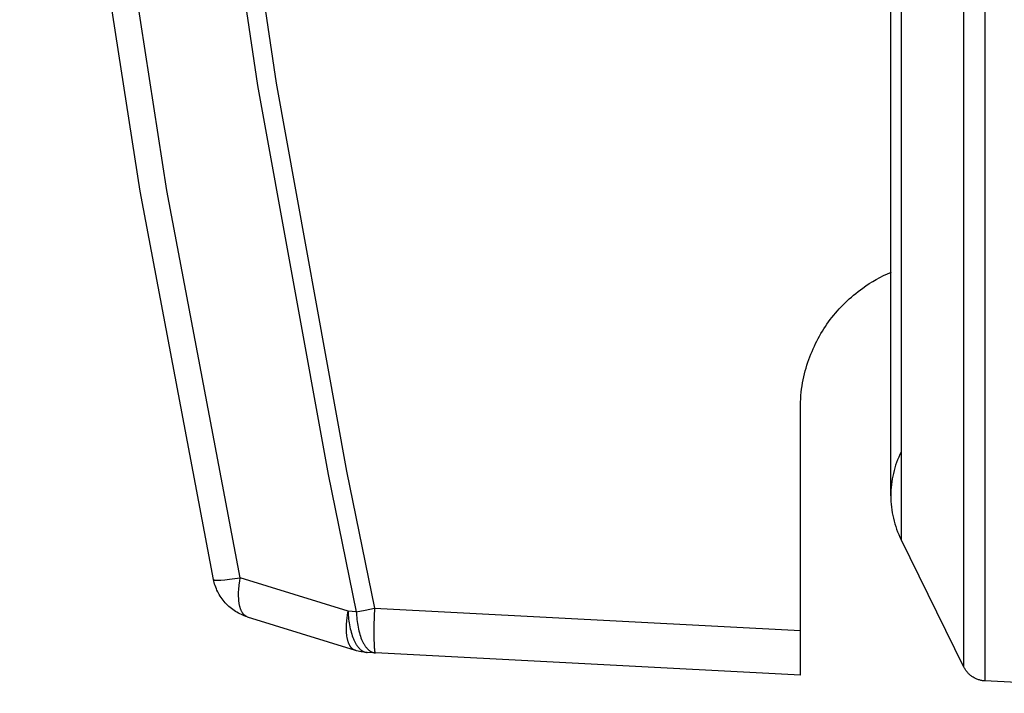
# Model space of a CAD drawing. Header units: millimetres. Extents: x -2637 to -1637, y 678 to 1678.
# Tile 131 of 256: x -2152 to -2132, y 1016 to 1029. Entities that reach past the tile are written whole.
import ezdxf

# ---------------------------------------------------------------- set-up
doc = ezdxf.new("R2010")
doc.units = ezdxf.units.MM
doc.layers.add('Make2D$B.SHOW mini', color=7, linetype='Continuous', true_color=0x000000)

msp = doc.modelspace()

# ---------------------------------------------------------------- linework, layer by layer
at = {"layer": 'Make2D$B.SHOW mini', "color": 18, "lineweight": -3, "true_color": 0x000000}
for points in [[(-2132.818, 1075.272), (-2132.818, 1045.522), (-2132.818, 1015.773), (-2132.818, 1015.772)], [(-2133.24, 1016.051), (-2133.24, 1016.051), (-2133.24, 1074.994)], [(-2134.51, 1072.419), (-2134.51, 1018.626), (-2134.51, 1018.625)], [(-2134.717, 1019.51), (-2134.717, 1071.534)], [(-2148.39, 1017.82), (-2149.871, 1025.66), (-2151.19, 1034.162), (-2151.777, 1038.738), (-2152.302, 1043.54)], [(-2147.848, 1017.857), (-2149.328, 1025.677), (-2150.645, 1034.157), (-2151.232, 1038.723), (-2151.757, 1043.512)], [(-2149.597, 1043.641), (-2148.666, 1035.635), (-2147.498, 1027.791), (-2146.072, 1019.94), (-2145.506, 1017.17)], [(-2149.216, 1043.669), (-2148.289, 1035.675), (-2147.125, 1027.842), (-2145.703, 1020.004), (-2145.139, 1017.238)], [(-2136.543, 1021.259), (-2136.542, 1021.329), (-2136.54, 1021.398), (-2136.536, 1021.466), (-2136.531, 1021.533), (-2136.524, 1021.599), (-2136.517, 1021.664), (-2136.507, 1021.727), (-2136.497, 1021.79), (-2136.485, 1021.852), (-2136.472, 1021.913), (-2136.458, 1021.973), (-2136.443, 1022.032), (-2136.426, 1022.09), (-2136.409, 1022.148), (-2136.39, 1022.205), (-2136.371, 1022.261), (-2136.351, 1022.316), (-2136.329, 1022.371), (-2136.307, 1022.425), (-2136.284, 1022.478), (-2136.26, 1022.531), (-2136.235, 1022.583), (-2136.21, 1022.634), (-2136.183, 1022.685), (-2136.155, 1022.735), (-2136.127, 1022.784), (-2136.098, 1022.832), (-2136.067, 1022.88), (-2136.036, 1022.928), (-2136.005, 1022.974), (-2135.972, 1023.02), (-2135.938, 1023.066), (-2135.904, 1023.111), (-2135.869, 1023.155), (-2135.832, 1023.198), (-2135.795, 1023.241), (-2135.758, 1023.283), (-2135.719, 1023.325), (-2135.679, 1023.366), (-2135.639, 1023.406), (-2135.598, 1023.445), (-2135.555, 1023.484), (-2135.512, 1023.522), (-2135.468, 1023.56), (-2135.423, 1023.597), (-2135.378, 1023.633), (-2135.331, 1023.668), (-2135.283, 1023.703), (-2135.218, 1023.749), (-2135.151, 1023.793), (-2135.081, 1023.836), (-2135.01, 1023.877), (-2134.937, 1023.917), (-2134.862, 1023.955), (-2134.785, 1023.991), (-2134.705, 1024.026)], [(-2136.543, 1016.788), (-2136.543, 1021.259)], [(-2134.51, 1020.395), (-2134.535, 1020.343), (-2134.558, 1020.291), (-2134.58, 1020.237), (-2134.6, 1020.183), (-2134.619, 1020.129), (-2134.636, 1020.074), (-2134.651, 1020.018), (-2134.665, 1019.962), (-2134.677, 1019.906), (-2134.688, 1019.85), (-2134.696, 1019.793), (-2134.704, 1019.737), (-2134.709, 1019.68), (-2134.713, 1019.623), (-2134.716, 1019.567), (-2134.717, 1019.51)], [(-2134.717, 1019.51), (-2134.716, 1019.453), (-2134.713, 1019.397), (-2134.709, 1019.339), (-2134.704, 1019.282), (-2134.696, 1019.226), (-2134.687, 1019.169), (-2134.677, 1019.112), (-2134.664, 1019.056), (-2134.65, 1019), (-2134.635, 1018.945), (-2134.618, 1018.89), (-2134.599, 1018.836), (-2134.579, 1018.782), (-2134.558, 1018.729), (-2134.535, 1018.677), (-2134.51, 1018.625)], [(-2133.24, 1016.051), (-2134.51, 1018.625)], [(-2148.39, 1017.82), (-2148.39, 1017.82), (-2148.39, 1017.82), (-2148.39, 1017.819), (-2148.389, 1017.819), (-2148.389, 1017.819), (-2148.389, 1017.818), (-2148.389, 1017.818), (-2148.389, 1017.818), (-2148.389, 1017.817), (-2148.388, 1017.817), (-2148.388, 1017.817), (-2148.388, 1017.817), (-2148.388, 1017.816), (-2148.387, 1017.816), (-2148.387, 1017.816), (-2148.387, 1017.815), (-2148.386, 1017.815), (-2148.386, 1017.815), (-2148.386, 1017.815), (-2148.385, 1017.814), (-2148.385, 1017.814), (-2148.384, 1017.814), (-2148.384, 1017.814), (-2148.383, 1017.813), (-2148.383, 1017.813), (-2148.382, 1017.813), (-2148.382, 1017.813), (-2148.381, 1017.812), (-2148.38, 1017.812), (-2148.379, 1017.811), (-2148.378, 1017.811), (-2148.377, 1017.81), (-2148.375, 1017.81), (-2148.374, 1017.81), (-2148.372, 1017.809), (-2148.371, 1017.809), (-2148.367, 1017.808), (-2148.363, 1017.808), (-2148.359, 1017.807), (-2148.355, 1017.806), (-2148.351, 1017.806), (-2148.341, 1017.805), (-2148.329, 1017.805), (-2148.317, 1017.805), (-2148.304, 1017.805), (-2148.274, 1017.805), (-2148.239, 1017.807), (-2148.158, 1017.814), (-2148.064, 1017.825), (-2147.848, 1017.857)], [(-2147.707, 1017.066), (-2147.737, 1017.076), (-2147.767, 1017.087), (-2147.797, 1017.099), (-2147.827, 1017.113), (-2147.857, 1017.127), (-2147.886, 1017.142), (-2147.915, 1017.158), (-2147.944, 1017.176), (-2147.972, 1017.194), (-2148, 1017.214), (-2148.027, 1017.234), (-2148.053, 1017.255), (-2148.079, 1017.278), (-2148.104, 1017.301), (-2148.128, 1017.325), (-2148.151, 1017.35), (-2148.174, 1017.376), (-2148.195, 1017.402), (-2148.216, 1017.429), (-2148.236, 1017.457), (-2148.254, 1017.485), (-2148.272, 1017.514), (-2148.289, 1017.544), (-2148.304, 1017.573), (-2148.319, 1017.604), (-2148.332, 1017.634), (-2148.344, 1017.665), (-2148.356, 1017.696), (-2148.366, 1017.727), (-2148.375, 1017.758), (-2148.383, 1017.789), (-2148.39, 1017.82)], [(-2147.707, 1017.066), (-2147.71, 1017.068), (-2147.714, 1017.069), (-2147.717, 1017.07), (-2147.72, 1017.071), (-2147.724, 1017.073), (-2147.727, 1017.074), (-2147.73, 1017.076), (-2147.734, 1017.078), (-2147.737, 1017.08), (-2147.74, 1017.082), (-2147.743, 1017.084), (-2147.747, 1017.086), (-2147.75, 1017.088), (-2147.753, 1017.09), (-2147.756, 1017.092), (-2147.759, 1017.095), (-2147.762, 1017.097), (-2147.765, 1017.1), (-2147.768, 1017.103), (-2147.772, 1017.106), (-2147.774, 1017.109), (-2147.777, 1017.112), (-2147.78, 1017.115), (-2147.783, 1017.118), (-2147.786, 1017.121), (-2147.789, 1017.125), (-2147.792, 1017.128), (-2147.795, 1017.132), (-2147.797, 1017.136), (-2147.8, 1017.14), (-2147.805, 1017.147), (-2147.81, 1017.156), (-2147.815, 1017.164), (-2147.82, 1017.173), (-2147.825, 1017.183), (-2147.83, 1017.193), (-2147.834, 1017.203), (-2147.838, 1017.213), (-2147.842, 1017.224), (-2147.846, 1017.235), (-2147.85, 1017.247), (-2147.853, 1017.259), (-2147.857, 1017.271), (-2147.86, 1017.284), (-2147.863, 1017.297), (-2147.865, 1017.31), (-2147.868, 1017.323), (-2147.872, 1017.351), (-2147.876, 1017.381), (-2147.879, 1017.411), (-2147.881, 1017.442), (-2147.882, 1017.474), (-2147.883, 1017.507), (-2147.883, 1017.54), (-2147.882, 1017.574), (-2147.88, 1017.609), (-2147.877, 1017.644), (-2147.874, 1017.679), (-2147.87, 1017.714), (-2147.86, 1017.786), (-2147.848, 1017.857)], [(-2145.671, 1017.179), (-2147.848, 1017.857)], [(-2147.707, 1017.066), (-2145.531, 1016.391)], [(-2145.531, 1016.391), (-2145.534, 1016.392), (-2145.538, 1016.393), (-2145.541, 1016.395), (-2145.544, 1016.396), (-2145.548, 1016.397), (-2145.551, 1016.399), (-2145.554, 1016.401), (-2145.558, 1016.402), (-2145.561, 1016.404), (-2145.564, 1016.406), (-2145.567, 1016.408), (-2145.571, 1016.41), (-2145.574, 1016.412), (-2145.577, 1016.415), (-2145.58, 1016.417), (-2145.583, 1016.419), (-2145.586, 1016.422), (-2145.589, 1016.425), (-2145.592, 1016.427), (-2145.595, 1016.43), (-2145.598, 1016.433), (-2145.601, 1016.436), (-2145.604, 1016.439), (-2145.607, 1016.442), (-2145.61, 1016.446), (-2145.613, 1016.449), (-2145.615, 1016.453), (-2145.618, 1016.456), (-2145.621, 1016.46), (-2145.624, 1016.464), (-2145.629, 1016.472), (-2145.634, 1016.48), (-2145.639, 1016.489), (-2145.644, 1016.498), (-2145.649, 1016.507), (-2145.653, 1016.517), (-2145.657, 1016.527), (-2145.662, 1016.537), (-2145.666, 1016.548), (-2145.669, 1016.559), (-2145.673, 1016.571), (-2145.677, 1016.583), (-2145.68, 1016.595), (-2145.683, 1016.608), (-2145.686, 1016.62), (-2145.689, 1016.634), (-2145.691, 1016.647), (-2145.696, 1016.675), (-2145.699, 1016.704), (-2145.702, 1016.734), (-2145.704, 1016.765), (-2145.706, 1016.797), (-2145.706, 1016.83), (-2145.706, 1016.863), (-2145.705, 1016.897), (-2145.703, 1016.932), (-2145.701, 1016.966), (-2145.697, 1017.002), (-2145.693, 1017.037), (-2145.684, 1017.108), (-2145.671, 1017.179)], [(-2145.506, 1017.17), (-2145.671, 1017.179)], [(-2145.671, 1017.179), (-2145.67, 1017.14), (-2145.668, 1017.1), (-2145.664, 1017.061), (-2145.661, 1017.021), (-2145.656, 1016.981), (-2145.65, 1016.942), (-2145.644, 1016.903), (-2145.637, 1016.865), (-2145.629, 1016.827), (-2145.62, 1016.79), (-2145.611, 1016.754), (-2145.6, 1016.719), (-2145.589, 1016.685), (-2145.577, 1016.652), (-2145.565, 1016.62), (-2145.558, 1016.605), (-2145.552, 1016.59), (-2145.545, 1016.576), (-2145.538, 1016.562), (-2145.531, 1016.548), (-2145.523, 1016.535), (-2145.516, 1016.522), (-2145.508, 1016.51), (-2145.501, 1016.498), (-2145.493, 1016.486), (-2145.485, 1016.475), (-2145.477, 1016.464), (-2145.469, 1016.454), (-2145.46, 1016.444), (-2145.452, 1016.435), (-2145.444, 1016.426), (-2145.435, 1016.418), (-2145.427, 1016.41), (-2145.418, 1016.403), (-2145.414, 1016.399), (-2145.409, 1016.396), (-2145.405, 1016.393), (-2145.401, 1016.389), (-2145.396, 1016.386), (-2145.392, 1016.384), (-2145.388, 1016.381), (-2145.383, 1016.378), (-2145.379, 1016.375), (-2145.374, 1016.373), (-2145.37, 1016.371), (-2145.366, 1016.368), (-2145.361, 1016.366), (-2145.357, 1016.364), (-2145.352, 1016.362), (-2145.348, 1016.361), (-2145.344, 1016.359), (-2145.339, 1016.358), (-2145.335, 1016.356), (-2145.33, 1016.355), (-2145.326, 1016.354), (-2145.322, 1016.352), (-2145.317, 1016.351), (-2145.313, 1016.351), (-2145.308, 1016.35), (-2145.304, 1016.349), (-2145.3, 1016.348), (-2145.295, 1016.348), (-2145.291, 1016.348), (-2145.287, 1016.347)], [(-2145.506, 1017.17), (-2145.327, 1017.202), (-2145.139, 1017.238)], [(-2145.506, 1017.17), (-2145.504, 1017.131), (-2145.502, 1017.091), (-2145.499, 1017.052), (-2145.495, 1017.012), (-2145.49, 1016.973), (-2145.485, 1016.934), (-2145.479, 1016.895), (-2145.472, 1016.856), (-2145.464, 1016.818), (-2145.455, 1016.781), (-2145.445, 1016.745), (-2145.435, 1016.71), (-2145.424, 1016.676), (-2145.412, 1016.643), (-2145.399, 1016.612), (-2145.393, 1016.596), (-2145.386, 1016.582), (-2145.379, 1016.567), (-2145.372, 1016.553), (-2145.365, 1016.539), (-2145.358, 1016.526), (-2145.35, 1016.513), (-2145.343, 1016.501), (-2145.335, 1016.489), (-2145.327, 1016.477), (-2145.319, 1016.466), (-2145.311, 1016.456), (-2145.303, 1016.445), (-2145.295, 1016.436), (-2145.287, 1016.426), (-2145.278, 1016.418), (-2145.27, 1016.409), (-2145.261, 1016.401), (-2145.253, 1016.394), (-2145.248, 1016.391), (-2145.244, 1016.387), (-2145.24, 1016.384), (-2145.235, 1016.381), (-2145.231, 1016.378), (-2145.226, 1016.375), (-2145.222, 1016.372), (-2145.218, 1016.369), (-2145.213, 1016.367), (-2145.209, 1016.364), (-2145.205, 1016.362), (-2145.2, 1016.36), (-2145.196, 1016.358), (-2145.191, 1016.356), (-2145.187, 1016.354), (-2145.182, 1016.352), (-2145.178, 1016.35), (-2145.174, 1016.349), (-2145.169, 1016.347), (-2145.165, 1016.346), (-2145.16, 1016.345), (-2145.156, 1016.344), (-2145.152, 1016.343), (-2145.147, 1016.342), (-2145.143, 1016.341), (-2145.139, 1016.34), (-2145.134, 1016.34), (-2145.13, 1016.339), (-2145.126, 1016.339), (-2145.121, 1016.339)], [(-2145.139, 1017.238), (-2145.15, 1016.9), (-2145.152, 1016.739), (-2145.151, 1016.598), (-2145.149, 1016.537), (-2145.147, 1016.484), (-2145.144, 1016.439), (-2145.142, 1016.419), (-2145.14, 1016.402), (-2145.138, 1016.387), (-2145.137, 1016.38), (-2145.136, 1016.374), (-2145.135, 1016.368), (-2145.134, 1016.363), (-2145.133, 1016.358), (-2145.132, 1016.356), (-2145.132, 1016.354), (-2145.131, 1016.352), (-2145.13, 1016.35), (-2145.13, 1016.349), (-2145.129, 1016.347), (-2145.129, 1016.347), (-2145.128, 1016.346), (-2145.128, 1016.345), (-2145.128, 1016.345), (-2145.127, 1016.344), (-2145.127, 1016.344), (-2145.127, 1016.343), (-2145.127, 1016.343), (-2145.126, 1016.342), (-2145.126, 1016.342), (-2145.126, 1016.341), (-2145.125, 1016.341), (-2145.125, 1016.341), (-2145.125, 1016.34), (-2145.124, 1016.34), (-2145.124, 1016.34), (-2145.124, 1016.339), (-2145.123, 1016.339), (-2145.123, 1016.339), (-2145.123, 1016.339), (-2145.122, 1016.339), (-2145.122, 1016.339), (-2145.122, 1016.339), (-2145.121, 1016.339)], [(-2145.139, 1017.238), (-2136.543, 1016.788)], [(-2136.543, 1015.889), (-2136.543, 1016.788)], [(-2145.287, 1016.347), (-2145.318, 1016.349), (-2145.349, 1016.353), (-2145.379, 1016.357), (-2145.41, 1016.362), (-2145.441, 1016.367), (-2145.471, 1016.374), (-2145.501, 1016.382), (-2145.531, 1016.391)], [(-2145.121, 1016.339), (-2145.287, 1016.347)], [(-2136.543, 1015.889), (-2145.121, 1016.339)], [(-2132.818, 1015.772), (-2132.833, 1015.774), (-2132.849, 1015.775), (-2132.865, 1015.777), (-2132.881, 1015.78), (-2132.897, 1015.783), (-2132.913, 1015.787), (-2132.929, 1015.791), (-2132.945, 1015.796), (-2132.961, 1015.801), (-2132.977, 1015.807), (-2132.992, 1015.814), (-2133.008, 1015.821), (-2133.023, 1015.828), (-2133.037, 1015.837), (-2133.052, 1015.845), (-2133.066, 1015.854), (-2133.08, 1015.864), (-2133.094, 1015.874), (-2133.107, 1015.884), (-2133.12, 1015.895), (-2133.133, 1015.907), (-2133.145, 1015.918), (-2133.157, 1015.93), (-2133.168, 1015.943), (-2133.178, 1015.955), (-2133.189, 1015.968), (-2133.199, 1015.982), (-2133.208, 1015.995), (-2133.217, 1016.009), (-2133.225, 1016.022), (-2133.233, 1016.036), (-2133.24, 1016.051)], [(-2128.043, 1015.522), (-2132.818, 1015.772)]]:
    msp.add_lwpolyline(points, dxfattribs=at)

doc.saveas('drawing.dxf')
